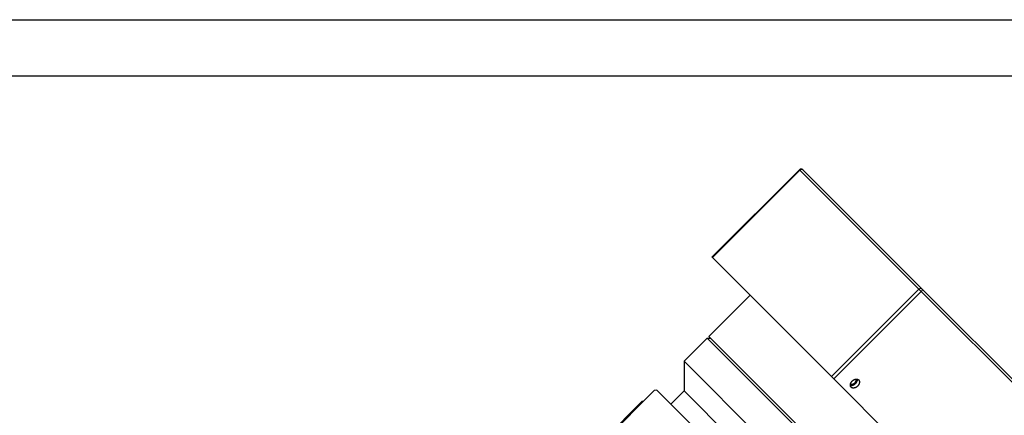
# Model space of a CAD drawing. Extents: x -336 to 855, y -4279 to -3403.
# Tile 18 of 19: x 535 to 746, y -3488 to -3403. Entities that reach past the tile are written whole.
import ezdxf

# ---------------------------------------------------------------- set-up
doc = ezdxf.new("R2010")
doc.units = 0
doc.header["$LTSCALE"] = 25.4
doc.linetypes.add('DASHEDBIDOT', pattern=[12.4, 3, -3, 0.2, -3, 0.2, -3])
doc.layers.get('0').update_dxf_attribs({"linetype": 'CONTINUOUS'})
doc.layers.add('Layer0000', color=7, linetype='CONTINUOUS', lineweight=25)

# ---------------------------------------------------------------- blocks, each defined once
blk = doc.blocks.new('ata-Border-A0-002')
at = {"color": 253, "ltscale": 0.5}
blk.add_line((0, 841), (1189, 841), dxfattribs=at)
blk.add_line((10, 829), (1179, 829))

msp = doc.modelspace()

# ---------------------------------------------------------------- linework, layer by layer
at = {"layer": 'Layer0000', "color": 7, "linetype": 'Continuous', "lineweight": 25}
for p, q in [((701.8151043, -3435.531438), (683.0767746, -3454.2697677)), ((702.5222111, -3435.531438), (728.0222111, -3461.031438)), ((683.0767746, -3454.2697677), (683.180328, -3454.3733211)), ((683.180328, -3454.3733211), (708.680328, -3479.8733211)), ((691.2526584, -3462.4456515), (682.4138236, -3471.2844862)), ((728.0222111, -3461.031438), (771.5222111, -3504.531438)), ((687.5914932, -3476.4621558), (682.4138236, -3471.2844862)), ((677.1105228, -3476.5877871), (682.0602702, -3471.6380396)), ((682.0602702, -3471.6380396), (682.767377, -3471.6380396)), ((717.4156093, -3506.9933787), (682.0602702, -3471.6380396)), ((677.1105228, -3476.5877871), (677.1105228, -3482.9517481)), ((712.4658618, -3511.9431262), (677.1105228, -3476.5877871)), ((717.7691627, -3506.6398253), (687.5914932, -3476.4621558)), ((708.680328, -3479.8733211), (709.180328, -3480.3733211)), ((709.180328, -3480.3733211), (752.680328, -3523.8733211)), ((670.6742313, -3482.8794177), (575.9219226, -3577.6317263)), ((671.2777847, -3482.7758643), (670.6742313, -3482.8794177)), ((685.2777847, -3496.7758643), (671.2777847, -3482.7758643)), ((674.2820956, -3485.7801753), (677.1105228, -3482.9517481)), ((706.1019008, -3511.9431262), (677.1105228, -3482.9517481)), ((659.5890762, -3493.7145728), (668.0743575, -3485.2292914)), ((668.3243575, -3485.2292914), (668.0743575, -3485.2292914)), ((668.1993575, -3485.3542914), (668.0743575, -3485.2292914))]:
    msp.add_line(p, q, dxfattribs=at)
at = {"layer": 'Layer0000', "color": 251, "linetype": 'DASHEDBIDOT', "lineweight": 18}
for p, q in [((701.9186577, -3435.6349914), (683.180328, -3454.3733211)), ((701.8151043, -3435.531438), (701.9186577, -3435.6349914)), ((701.9186577, -3435.6349914), (727.4186577, -3461.1349914)), ((727.4186577, -3461.1349914), (708.680328, -3479.8733211)), ((727.9186577, -3461.6349914), (709.180328, -3480.3733211)), ((727.9186577, -3461.6349914), (727.4186577, -3461.1349914)), ((727.9186577, -3461.6349914), (771.4186577, -3505.1349914))]:
    msp.add_line(p, q, dxfattribs=at)
at = {"layer": 'Layer0000', "color": 7, "linetype": 'Continuous', "lineweight": 25}
msp.add_arc((702.1686577, -3435.8849914), 0.5, 45.000373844, 135.004312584, dxfattribs=at)
at = {"layer": 'Layer0000', "color": 251, "linetype": 'DASHEDBIDOT', "lineweight": 18}
for points in [[(701.9186577, -3435.6349914), (702.2722111, -3435.281438), (702.5222111, -3435.531438)], [(727.4186577, -3461.1349914), (727.7722111, -3460.781438), (728.0222111, -3461.031438)], [(728.0222111, -3461.031438), (728.2722111, -3461.281438), (727.9186577, -3461.6349914)]]:
    msp.add_rational_spline(points, [1, 0.707106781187, 1], degree=2, dxfattribs=at)
at = {"layer": 'Layer0000', "color": 7, "linetype": 'Continuous', "lineweight": 25}
for points, weights, knots in [([(712.9025999, -3482.1510493), (712.3400999, -3481.5885493), (713.135595, -3480.7930542), (713.9310901, -3479.997559), (714.4935901, -3480.560059)], [1, 0.707106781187, 1, 0.707106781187, 1], [0.25, 0.25, 0.25, 0.5, 0.5, 0.75, 0.75, 0.75]), ([(713.8664549, -3480.3946942), (714.0617361, -3480.8169131), (713.610595, -3481.2680542), (713.1594539, -3481.7191953), (712.737235, -3481.5239141)], [0.916703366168, 0.757386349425, 1, 0.757386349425, 0.916703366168], [0.54291629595, 0.54291629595, 0.54291629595, 0.75, 0.75, 0.95708370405, 0.95708370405, 0.95708370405])]:
    msp.add_rational_spline(points, weights, degree=2, knots=knots, dxfattribs=at)
for points, weights in [([(713.760595, -3481.4180542), (713.2672498, -3481.9113993), (712.7354853, -3481.8181638)], [1, 0.79561815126, 0.876472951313]), ([(714.260595, -3481.9180542), (713.4650999, -3482.7135493), (712.9025999, -3482.1510493)], [1, 0.707106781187, 1]), ([(714.1607046, -3480.3929445), (714.2539401, -3480.924709), (713.760595, -3481.4180542)], [0.876472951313, 0.79561815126, 1]), ([(714.4935901, -3480.560059), (715.0560901, -3481.122559), (714.260595, -3481.9180542)], [1, 0.707106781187, 1])]:
    msp.add_rational_spline(points, weights, degree=2, dxfattribs=at)

# ---------------------------------------------------------------- block references
msp.add_blockref('ata-Border-A0-002', (-335.5170961, -4244.367403))

doc.saveas('drawing.dxf')
